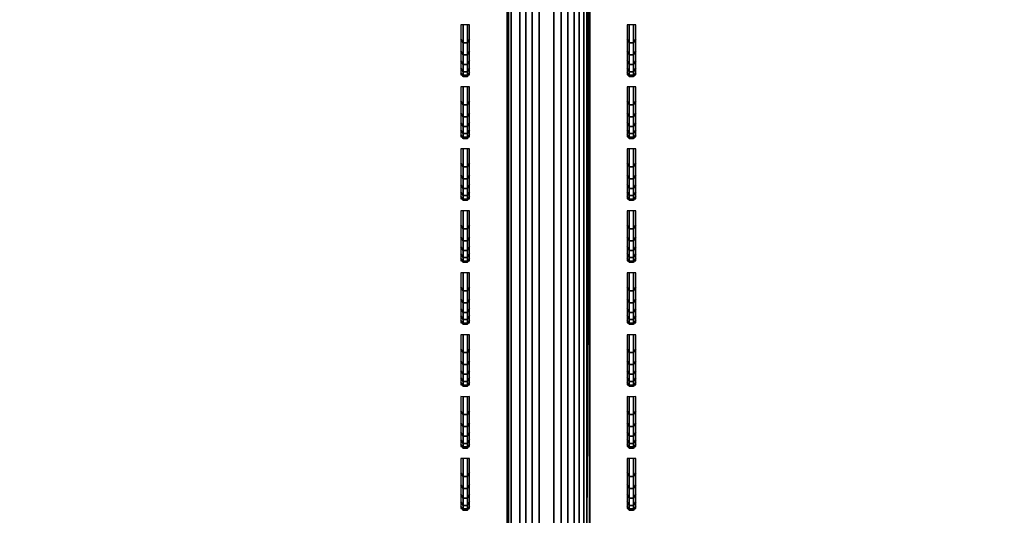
# Model space of a CAD drawing. Header units: inches. Extents: x 0 to 76, y -28.1 to 0.
# Tile 168 of 256: x 26 to 27.2, y -7.7 to -7.1. Entities that reach past the tile are written whole.
import ezdxf

# ---------------------------------------------------------------- set-up
doc = ezdxf.new("R2010")
doc.units = ezdxf.units.IN
doc.header["$LTSCALE"] = 0.03937
doc.header["$MEASUREMENT"] = 0
for name, color, linetype in [('A-FURN-3-ST', 151, 'Continuous'), ('A-FURN-3-ST-BK', 151, 'Continuous'), ('A-FURN-3-ST-SEAM', 250, 'Continuous'), ('A-FURN-3-STITCH', 15, 'Continuous')]:
    doc.layers.add(name, color=color, linetype=linetype)

msp = doc.modelspace()

# ---------------------------------------------------------------- meshes
at = {"layer": 'A-FURN-3-ST'}
mesh = msp.add_polyface(dxfattribs=at)
corners = [(3.75, -5.4592, 18), (72.25, -5.4592, 18), (3.75, -5.1746, 17.9626), (72.25, -5.1746, 17.9626), (3.75, -4.9094, 17.8528), (72.25, -4.9094, 17.8528), (3.75, -4.6816, 17.6781), (72.25, -4.6816, 17.6781), (3.75, -4.5068, 17.4505), (72.25, -4.5068, 17.4505), (3.75, -4.3968, 17.1854), (72.25, -4.3968, 17.1854), (3.75, -4.3592, 16.9008), (72.25, -4.3504, 5.5004), (3.75, -4.3504, 5.5004), (3.75, -4.3883, 5.3089), (72.25, -4.3883, 5.3089), (3.75, -4.4967, 5.1466), (72.25, -4.4967, 5.1466), (3.75, -4.659, 5.0381), (72.25, -4.659, 5.0381), (3.75, -4.8504, 5), (3.75, -27.51, 5), (3.625, -4.8504, 5.0335), (3.625, -27.51, 5.0335), (3.5335, -4.8504, 5.125), (3.5335, -4.5038, 5.3567), (3.625, -4.3839, 5.5004), (3.625, -4.4193, 5.3217), (3.625, -4.5204, 5.1703), (3.625, -4.6718, 5.069), (3.5335, -4.4842, 16.9008), (3.625, -4.3926, 16.9008), (3.625, -4.4292, 17.1767), (3.5335, -5.2069, 17.8418), (3.625, -5.4592, 17.9665), (3.625, -5.1833, 17.9302), (3.5335, -4.77, 17.5897), (3.625, -4.7053, 17.6544), (3.625, -4.5358, 17.4337), (3.5335, -4.615, 17.3879), (3.5335, -4.5175, 17.153), (3.625, -4.9261, 17.8238), (3.625, -26.91, 17.9665), (3.75, -26.91, 18)]
mesh.append_faces([[corners[k] for k in face] for face in [(0, 1, 2), (2, 3, 4), (4, 5, 6), (6, 7, 8), (8, 9, 10), (10, 11, 12), (12, 13, 14), (14, 13, 15), (15, 16, 17), (17, 18, 19), (19, 20, 21), (21, 22, 23), (23, 24, 25), (26, 27, 28), (28, 27, 14), (28, 14, 15), (28, 15, 29), (29, 15, 17), (29, 17, 30), (30, 17, 19), (30, 19, 23), (23, 19, 21), (23, 25, 30), (27, 31, 32), (27, 32, 14), (14, 32, 12), (31, 33, 32), (32, 33, 10), (32, 10, 12), (34, 35, 36), (37, 38, 39, 40), (40, 39, 33, 41), (35, 0, 36), (36, 0, 2), (36, 2, 42), (42, 2, 4), (42, 4, 38), (38, 4, 6), (38, 6, 39), (39, 6, 8), (39, 8, 33), (33, 8, 10), (35, 43, 0), (44, 1, 0)]])
mesh = msp.add_polyface(dxfattribs=at)
corners = [(72.375, -4.8504, 5.0335), (72.375, -27.51, 5.0335), (72.25, -4.8504, 5), (72.25, -4.3504, 5.5004), (72.375, -4.3839, 5.5004), (72.25, -4.3883, 5.3089), (72.375, -4.4193, 5.3217), (72.25, -4.4967, 5.1466), (72.375, -4.5204, 5.1703), (72.25, -4.659, 5.0381), (72.375, -4.6718, 5.069), (72.4665, -4.7068, 5.1536), (72.4665, -4.4754, 5.5003), (72.4665, -4.5038, 5.3567), (72.4665, -4.5851, 5.2349), (72.25, -4.3592, 16.9008), (72.375, -4.3926, 16.9008), (72.25, -5.4592, 18), (72.375, -5.4592, 17.9665), (72.25, -5.1746, 17.9626), (72.375, -5.1833, 17.9302), (72.25, -4.9094, 17.8528), (72.375, -4.9261, 17.8238), (72.25, -4.6816, 17.6781), (72.375, -4.7053, 17.6544), (72.25, -4.5068, 17.4505), (72.375, -4.5358, 17.4337), (72.25, -4.3968, 17.1854), (72.375, -4.4292, 17.1767), (72.4665, -4.5175, 17.153), (72.4665, -5.4592, 17.875), (72.25, -26.91, 18), (72.375, -26.91, 17.9665), (3.75, -5.1746, 17.9626), (3.75, -4.9094, 17.8528), (3.75, -4.6816, 17.6781), (3.75, -4.5068, 17.4505), (3.75, -4.3968, 17.1854), (3.75, -4.3592, 16.9008), (3.75, -4.3883, 5.3089), (3.75, -4.4967, 5.1466), (3.75, -4.659, 5.0381), (3.75, -4.8504, 5), (72.25, -27.51, 5)]
mesh.append_faces([[corners[k] for k in face] for face in [(0, 1, 2), (3, 4, 5), (5, 4, 6), (5, 6, 7), (7, 6, 8), (7, 8, 9), (9, 8, 10), (9, 10, 2), (2, 10, 0), (0, 10, 11), (12, 6, 4), (8, 6, 13, 14), (3, 15, 4), (4, 15, 16), (4, 16, 12), (17, 18, 19), (19, 18, 20), (19, 20, 21), (21, 20, 22), (21, 22, 23), (23, 22, 24), (23, 24, 25), (25, 24, 26), (25, 26, 27), (27, 26, 28), (27, 28, 15), (15, 28, 16), (16, 28, 29), (18, 30, 20), (17, 31, 18), (18, 32, 30), (33, 17, 19), (34, 19, 21), (35, 21, 23), (36, 23, 25), (37, 25, 27), (38, 27, 15), (15, 3, 38), (39, 3, 5), (40, 5, 7), (41, 7, 9), (42, 9, 2), (2, 43, 42)]])
mesh = msp.add_polyface(dxfattribs=at)
corners = [(3.75, -4.8504, 5), (72.25, -27.51, 5), (3.75, -27.51, 5), (3.625, -4.8504, 5.0335), (3.625, -27.51, 5.0335), (3.75, -28.01, 5.5), (3.625, -27.9765, 5.5), (3.75, -27.9719, 5.3087), (3.625, -27.941, 5.3215), (3.75, -27.8636, 5.1464), (3.625, -27.8399, 5.1701), (3.75, -27.7013, 5.0381), (3.625, -27.6885, 5.069), (3.5335, -27.6535, 5.1535), (3.5335, -27.885, 5.5), (3.75, -28.01, 16.9), (3.625, -27.9765, 16.9), (3.75, -26.91, 18), (3.625, -26.91, 17.9665), (3.75, -27.1947, 17.9625), (3.625, -27.186, 17.9302), (3.75, -27.46, 17.8526), (3.625, -27.4433, 17.8236), (3.75, -27.6878, 17.6778), (3.625, -27.6641, 17.6541), (3.75, -27.8626, 17.45), (3.625, -27.8336, 17.4333), (3.75, -27.9725, 17.1847), (3.625, -27.9402, 17.176), (3.5335, -27.8518, 17.1523), (3.5335, -26.91, 17.875), (3.5335, -27.5994, 17.5894), (3.5335, -27.7544, 17.3875), (3.625, -5.4592, 17.9665), (3.75, -5.4592, 18), (72.25, -28.01, 16.9), (72.25, -27.9725, 17.1847), (72.25, -27.8626, 17.45), (72.25, -27.6878, 17.6778), (72.25, -27.46, 17.8526), (72.25, -27.1947, 17.9625), (72.25, -27.7013, 5.0381), (72.25, -27.8636, 5.1464), (72.25, -27.9719, 5.3087)]
mesh.append_faces([[corners[k] for k in face] for face in [(0, 1, 2), (3, 2, 4), (5, 6, 7), (7, 6, 8), (7, 8, 9), (9, 8, 10), (9, 10, 11), (11, 10, 12), (11, 12, 2), (2, 12, 4), (4, 12, 13), (14, 8, 6), (5, 15, 6), (6, 15, 16), (6, 16, 14), (17, 18, 19), (19, 18, 20), (19, 20, 21), (21, 20, 22), (21, 22, 23), (23, 22, 24), (23, 24, 25), (25, 24, 26), (25, 26, 27), (27, 26, 28), (27, 28, 15), (15, 28, 16), (16, 28, 29), (18, 30, 20), (24, 31, 32, 26), (26, 32, 29, 28), (33, 30, 18), (34, 18, 17), (15, 35, 27), (27, 36, 25), (25, 37, 23), (23, 38, 21), (21, 39, 19), (19, 40, 17), (5, 35, 15), (2, 1, 11), (11, 41, 9), (9, 42, 7), (7, 43, 5)]])
mesh = msp.add_polyface(dxfattribs=at)
corners = [(72.375, -4.8504, 5.0335), (72.4665, -27.51, 5.125), (72.375, -27.51, 5.0335), (72.25, -4.8504, 5), (72.25, -27.51, 5), (72.4665, -27.8565, 5.3565), (72.375, -27.9765, 5.5), (72.375, -27.941, 5.3215), (72.25, -28.01, 5.5), (72.25, -27.9719, 5.3087), (72.375, -27.8399, 5.1701), (72.25, -27.8636, 5.1464), (72.375, -27.6885, 5.069), (72.25, -27.7013, 5.0381), (72.4665, -27.6535, 5.1535), (72.4665, -27.7752, 5.2348), (72.4665, -27.885, 16.9), (72.375, -27.9765, 16.9), (72.25, -28.01, 16.9), (72.375, -27.9402, 17.176), (72.25, -27.9725, 17.1847), (72.4665, -27.1624, 17.8418), (72.375, -26.91, 17.9665), (72.375, -27.186, 17.9302), (72.25, -26.91, 18), (72.25, -27.1947, 17.9625), (72.375, -27.4433, 17.8236), (72.25, -27.46, 17.8526), (72.375, -27.6641, 17.6541), (72.25, -27.6878, 17.6778), (72.375, -27.8336, 17.4333), (72.25, -27.8626, 17.45), (72.375, -5.4592, 17.9665), (3.75, -27.9725, 17.1847), (3.75, -27.8626, 17.45), (3.75, -27.6878, 17.6778), (3.75, -27.46, 17.8526), (3.75, -27.1947, 17.9625), (3.75, -26.91, 18), (3.75, -28.01, 5.5), (3.75, -27.7013, 5.0381), (3.75, -27.8636, 5.1464), (3.75, -27.9719, 5.3087), (72.25, -5.4592, 18)]
mesh.append_faces([[corners[k] for k in face] for face in [(0, 1, 2), (3, 2, 4), (5, 6, 7), (7, 6, 8), (7, 8, 9), (7, 9, 10), (10, 9, 11), (10, 11, 12), (12, 11, 13), (12, 13, 2), (2, 13, 4), (2, 1, 12), (12, 14, 15, 10), (6, 16, 17), (6, 17, 8), (8, 17, 18), (16, 19, 17), (17, 19, 20), (17, 20, 18), (21, 22, 23), (22, 24, 23), (23, 24, 25), (23, 25, 26), (26, 25, 27), (26, 27, 28), (28, 27, 29), (28, 29, 30), (30, 29, 31), (30, 31, 19), (19, 31, 20), (32, 24, 22), (33, 18, 20), (34, 20, 31), (35, 31, 29), (36, 29, 27), (37, 27, 25), (38, 25, 24), (8, 18, 39), (40, 4, 13), (41, 13, 11), (42, 11, 9), (39, 9, 8), (24, 43, 38)]])
at = {"layer": 'A-FURN-3-ST-BK'}
mesh = msp.add_polyface(dxfattribs=at)
corners = [(3.75, -5.4128, 31.5464), (72.25, -5.4128, 31.5464), (3.75, -5.2796, 31.8907), (72.25, -5.2796, 31.8907), (3.75, -5.0854, 32.2047), (72.25, -5.0854, 32.2047), (3.75, -4.8367, 32.4776), (72.25, -4.8367, 32.4776), (3.75, -4.5421, 32.7002), (72.25, -4.5421, 32.7002), (3.75, -4.2116, 32.8648), (72.25, -4.2116, 32.8648), (3.75, -3.8565, 32.9659), (72.25, -3.8565, 32.9659), (3.75, -3.4889, 33), (72.25, -0.5, 33), (3.75, -0.5, 33), (3.75, -0.3087, 32.9619), (72.25, -0.3087, 32.9619), (3.75, -0.1464, 32.8536), (72.25, -0.1464, 32.8536), (3.75, -0.0381, 32.6913), (72.25, -0.0381, 32.6913), (3.75, 0, 32.5), (72.25, 0, 5.25), (3.75, 0, 5.25), (3.75, -0.0335, 5.125), (72.25, -0.0335, 5.125), (3.75, -0.125, 5.0335), (72.25, -0.125, 5.0335), (3.75, -0.25, 5), (72.25, -4.1002, 5), (3.75, -4.1002, 5), (3.625, -0.0335, 32.5), (3.625, -0.3215, 32.931), (3.625, -0.1701, 32.8299), (3.625, -0.069, 32.6785), (3.625, -3.4889, 32.9665), (3.625, -5.2496, 31.8758), (3.625, -5.0586, 32.1845), (3.625, -4.8141, 32.4529), (3.625, -4.5245, 32.6717), (3.625, -4.1995, 32.8336), (3.625, -3.8504, 32.933), (3.625, -9.047, 18.6274), (3.75, -9.0792, 18.6366), (3.75, -9.0961, 18.4537), (3.625, -9.0627, 18.4568), (3.75, -9.0457, 18.277), (3.625, -9.0158, 18.2919), (3.75, -8.935, 18.1304), (3.625, -8.9124, 18.1552), (3.75, -8.7788, 18.0337), (3.625, -8.7667, 18.065), (3.75, -8.5982, 18), (3.6628, -0.0325, 5.1628), (3.744, -0.0451, 5.1069), (3.6878, -0.1355, 5.0367), (3.6878, -4.2147, 5.0367), (3.75, -4.2251, 5.0335), (3.7439, -4.3051, 5.1068), (3.75, -4.3166, 5.1249), (3.6629, -4.3176, 5.1627), (3.75, -4.3502, 5.2498), (3.75, -4.3592, 16.9008), (72.25, -4.3592, 16.9008), (3.75, -4.3968, 17.1854), (72.25, -4.3968, 17.1854), (3.75, -4.5068, 17.4505), (72.25, -4.5068, 17.4505), (3.75, -4.6816, 17.6781), (72.25, -4.6816, 17.6781), (3.75, -4.9094, 17.8528), (72.25, -4.9094, 17.8528), (3.75, -5.1746, 17.9626), (72.25, -5.1746, 17.9626), (3.75, -5.4592, 18), (72.25, -4.2251, 5.0335), (72.25, -4.3166, 5.1249), (72.25, -8.5982, 18), (72.25, -8.7788, 18.0337), (72.25, -8.935, 18.1304), (72.25, -9.0457, 18.277), (72.25, -9.0961, 18.4537)]
mesh.append_faces([[corners[k] for k in face] for face in [(0, 1, 2), (2, 3, 4), (4, 5, 6), (6, 7, 8), (8, 9, 10), (10, 11, 12), (12, 13, 14), (14, 15, 16), (16, 15, 17), (17, 18, 19), (19, 20, 21), (21, 22, 23), (23, 24, 25), (25, 24, 26), (26, 27, 28), (28, 29, 30), (30, 31, 32), (25, 33, 23), (34, 16, 17), (35, 17, 19), (36, 19, 21), (33, 21, 23), (16, 37, 14), (37, 12, 14), (38, 0, 2), (39, 2, 4), (40, 4, 6), (41, 6, 8), (42, 8, 10), (43, 10, 12), (0, 44, 45), (45, 44, 46), (46, 47, 48), (48, 49, 50), (50, 51, 52), (52, 53, 54), (55, 25, 26), (55, 26, 56), (56, 26, 28), (56, 28, 57), (57, 28, 30), (58, 32, 59), (58, 59, 60), (60, 59, 61), (60, 61, 62), (62, 61, 63), (64, 65, 66), (66, 67, 68), (68, 69, 70), (70, 71, 72), (72, 73, 74), (74, 75, 76), (63, 65, 64), (32, 31, 59), (59, 77, 61), (61, 78, 63), (45, 1, 0), (54, 79, 52), (52, 80, 50), (50, 81, 48), (48, 82, 46), (46, 83, 45), (76, 79, 54)]])
mesh = msp.add_polyface(dxfattribs=at)
corners = [(72.25, 0, 32.5), (72.375, -0.0335, 5.25), (72.25, 0, 5.25), (72.25, -0.5, 33), (72.375, -0.5, 32.9665), (72.25, -0.3087, 32.9619), (72.375, -0.3215, 32.931), (72.25, -0.1464, 32.8536), (72.375, -0.1701, 32.8299), (72.25, -0.0381, 32.6913), (72.375, -0.069, 32.6785), (72.25, -3.4889, 33), (72.25, -5.4128, 31.5464), (72.375, -5.3806, 31.5372), (72.25, -5.2796, 31.8907), (72.375, -5.2496, 31.8758), (72.25, -5.0854, 32.2047), (72.375, -5.0586, 32.1845), (72.25, -4.8367, 32.4776), (72.375, -4.8141, 32.4529), (72.25, -4.5421, 32.7002), (72.375, -4.5245, 32.6717), (72.25, -4.2116, 32.8648), (72.375, -4.1995, 32.8336), (72.25, -3.8565, 32.9659), (72.375, -3.8504, 32.933), (72.25, -9.0792, 18.6366), (72.25, -4.3502, 5.2498), (72.375, -4.3257, 16.9009), (72.25, -4.3592, 16.9008), (72.375, -4.3542, 17.153), (72.25, -4.3968, 17.1854), (72.375, -4.4382, 17.3924), (72.25, -4.5068, 17.4505), (72.375, -4.5733, 17.6071), (72.25, -4.6816, 17.6781), (72.3122, -0.1355, 5.0367), (72.25, -0.25, 5), (72.25, -0.125, 5.0335), (72.256, -0.0451, 5.1069), (72.25, -0.0335, 5.125), (72.3372, -0.0325, 5.1628), (72.3371, -4.3176, 5.1627), (72.25, -4.3166, 5.1249), (72.2561, -4.3051, 5.1068), (72.25, -4.2251, 5.0335), (72.3122, -4.2147, 5.0367), (72.25, -4.1002, 5), (3.75, -5.2796, 31.8907), (3.75, -5.0854, 32.2047), (3.75, -4.8367, 32.4776), (3.75, -4.5421, 32.7002), (3.75, -4.2116, 32.8648), (3.75, -3.8565, 32.9659), (3.75, -3.4889, 33), (3.75, -0.3087, 32.9619), (3.75, -0.1464, 32.8536), (3.75, -0.0381, 32.6913), (3.75, 0, 32.5), (3.75, -0.0335, 5.125), (3.75, -0.125, 5.0335), (3.75, -0.25, 5), (3.75, -4.3968, 17.1854), (3.75, -4.5068, 17.4505), (3.75, -4.6816, 17.6781), (3.75, -4.9094, 17.8528), (72.25, -4.9094, 17.8528), (3.75, -5.1746, 17.9626), (72.25, -5.1746, 17.9626), (3.75, -5.4592, 18), (72.25, -5.4592, 18), (3.75, -4.3502, 5.2498), (3.75, -4.2251, 5.0335), (3.75, -4.3166, 5.1249), (3.75, -9.0792, 18.6366), (3.75, -8.7788, 18.0337), (72.25, -8.5982, 18), (72.25, -8.7788, 18.0337), (3.75, -8.935, 18.1304), (72.25, -8.935, 18.1304), (3.75, -9.0457, 18.277), (72.25, -9.0457, 18.277), (3.75, -9.0961, 18.4537), (72.25, -9.0961, 18.4537)]
mesh.append_faces([[corners[k] for k in face] for face in [(0, 1, 2), (3, 4, 5), (5, 6, 7), (7, 8, 9), (9, 10, 0), (3, 11, 4), (12, 13, 14), (14, 15, 16), (16, 17, 18), (18, 19, 20), (20, 21, 22), (22, 23, 24), (24, 25, 11), (12, 26, 13), (27, 28, 29), (29, 30, 31), (31, 32, 33), (33, 34, 35), (36, 37, 38), (36, 38, 39), (39, 38, 40), (39, 40, 41), (41, 40, 2), (42, 27, 43), (42, 43, 44), (44, 43, 45), (44, 45, 46), (46, 45, 47), (48, 12, 14), (49, 14, 16), (50, 16, 18), (51, 18, 20), (52, 20, 22), (53, 22, 24), (54, 24, 11), (11, 3, 54), (55, 3, 5), (56, 5, 7), (57, 7, 9), (58, 9, 0), (0, 2, 58), (59, 2, 40), (60, 40, 38), (61, 38, 37), (37, 47, 61), (62, 29, 31), (63, 31, 33), (64, 33, 35), (65, 35, 66), (67, 66, 68), (69, 68, 70), (27, 29, 71), (72, 47, 45), (73, 45, 43), (71, 43, 27), (26, 12, 74), (75, 76, 77), (78, 77, 79), (80, 79, 81), (82, 81, 83), (74, 83, 26), (70, 76, 69)]])
at = {"layer": 'A-FURN-3-ST-SEAM'}
mesh = msp.add_polyface(dxfattribs=at)
corners = [(26.6405, -5.3485, 31.8555), (26.6054, -5.3474, 31.855), (26.6054, -5.4569, 31.5589), (26.6405, -5.4582, 31.5593), (26.6054, -7.9012, 22.9524), (26.6405, -7.9024, 22.9527), (26.5753, -7.8614, 22.9411), (26.5801, -7.8779, 22.9458), (26.5801, -5.4337, 31.5523), (26.5753, -5.4172, 31.5476), (26.5801, -5.3254, 31.8449), (26.5753, -5.3098, 31.8377), (26.5769, -5.2937, 31.8303), (26.5769, -5.4001, 31.5428), (26.5769, -7.8444, 22.9363), (26.6317, -7.8094, 22.9263), (26.614, -7.8104, 22.9266), (26.614, -5.3662, 31.5331), (26.6317, -5.3652, 31.5329), (26.614, -5.2616, 31.8155), (26.6317, -5.2607, 31.8151), (26.6622, -5.2762, 31.8222), (26.6715, -5.2899, 31.8285), (26.6715, -5.3961, 31.5416), (26.6622, -5.3816, 31.5375), (26.6715, -7.8404, 22.9351), (26.6622, -7.8258, 22.931), (26.675, -7.8571, 22.9399), (26.675, -5.4128, 31.5464), (26.675, -5.3058, 31.8357), (26.6484, -7.815, 22.9279), (26.6484, -5.3707, 31.5344), (26.6484, -5.266, 31.8175), (26.6679, -7.8816, 22.9468), (26.6679, -5.4374, 31.5534), (26.6679, -5.3289, 31.8465), (26.5978, -5.2683, 31.8186), (26.5978, -5.3732, 31.5351), (26.5978, -7.8175, 22.9286), (26.5905, -5.3386, 31.8509), (26.5905, -5.4476, 31.5563), (26.5905, -7.8919, 22.9497), (26.6562, -5.3411, 31.8521), (26.6562, -5.4503, 31.557), (26.6562, -7.8946, 22.9505)]
mesh.append_faces([[corners[k] for k in face] for face in [(0, 1, 2, 3), (3, 2, 4, 5), (6, 7, 8, 9), (9, 8, 10, 11), (11, 12, 13, 9), (9, 13, 14, 6), (15, 16, 17, 18), (18, 17, 19, 20), (21, 22, 23, 24), (24, 23, 25, 26), (27, 25, 28), (28, 25, 23), (28, 23, 29), (29, 23, 22), (26, 30, 31, 24), (24, 31, 32, 21), (33, 27, 34), (34, 27, 28), (34, 28, 35), (35, 28, 29), (20, 32, 31, 18), (18, 31, 30, 15), (36, 19, 17, 37), (37, 17, 16, 38), (12, 36, 37, 13), (13, 37, 38, 14), (39, 10, 8, 40), (40, 8, 7, 41), (1, 39, 40, 2), (2, 40, 41, 4), (42, 0, 3, 43), (43, 3, 5, 44), (35, 42, 43, 34), (34, 43, 44, 33)]])
at = {"layer": 'A-FURN-3-STITCH'}
mesh = msp.add_polymesh((7, 4), dxfattribs=at)
for k, corner in enumerate([(26.5194, -7.1952, 25.2625), (26.5221, -7.1951, 25.2625), (26.5273, -7.1951, 25.2625), (26.5299, -7.1952, 25.2625), (26.5194, -7.1926, 25.3015), (26.5221, -7.1969, 25.3027), (26.5273, -7.1969, 25.3027), (26.5299, -7.1926, 25.3015), (26.5194, -7.1869, 25.3402), (26.5221, -7.1913, 25.3414), (26.5273, -7.1913, 25.3414), (26.5299, -7.1869, 25.3402), (26.5194, -7.1783, 25.3783), (26.5221, -7.1826, 25.3795), (26.5273, -7.1826, 25.3795), (26.5299, -7.1783, 25.3783), (26.5194, -7.1666, 25.4157), (26.5221, -7.171, 25.4168), (26.5273, -7.171, 25.4168), (26.5299, -7.1666, 25.4157), (26.5194, -7.1521, 25.452), (26.5221, -7.1565, 25.4531), (26.5273, -7.1565, 25.4531), (26.5299, -7.1521, 25.452), (26.5194, -7.1348, 25.487), (26.5221, -7.1348, 25.487), (26.5273, -7.1348, 25.487), (26.5299, -7.1348, 25.487)]):
    mesh.set_mesh_vertex(divmod(k, 4), corner)
mesh = msp.add_polymesh((7, 4), dxfattribs=at)
for k, corner in enumerate([(26.7201, -7.1952, 25.2625), (26.7227, -7.1951, 25.2625), (26.7279, -7.1951, 25.2625), (26.7306, -7.1952, 25.2625), (26.7201, -7.1926, 25.3015), (26.7227, -7.1969, 25.3027), (26.7279, -7.1969, 25.3027), (26.7306, -7.1926, 25.3015), (26.7201, -7.1869, 25.3402), (26.7227, -7.1913, 25.3414), (26.7279, -7.1913, 25.3414), (26.7306, -7.1869, 25.3402), (26.7201, -7.1783, 25.3783), (26.7227, -7.1826, 25.3795), (26.7279, -7.1826, 25.3795), (26.7306, -7.1783, 25.3783), (26.7201, -7.1666, 25.4157), (26.7227, -7.171, 25.4168), (26.7279, -7.171, 25.4168), (26.7306, -7.1666, 25.4157), (26.7201, -7.1521, 25.452), (26.7227, -7.1565, 25.4531), (26.7279, -7.1565, 25.4531), (26.7306, -7.1521, 25.452), (26.7201, -7.1348, 25.487), (26.7227, -7.1348, 25.487), (26.7279, -7.1348, 25.487), (26.7306, -7.1348, 25.487)]):
    mesh.set_mesh_vertex(divmod(k, 4), corner)
mesh = msp.add_polymesh((7, 4), dxfattribs=at)
for k, corner in enumerate([(26.5194, -7.27, 24.999), (26.5221, -7.27, 24.999), (26.5273, -7.27, 24.999), (26.5299, -7.27, 24.999), (26.5194, -7.2674, 25.038), (26.5221, -7.2718, 25.0392), (26.5273, -7.2718, 25.0392), (26.5299, -7.2674, 25.038), (26.5194, -7.2618, 25.0767), (26.5221, -7.2661, 25.0779), (26.5273, -7.2661, 25.0779), (26.5299, -7.2618, 25.0767), (26.5194, -7.2531, 25.1149), (26.5221, -7.2574, 25.116), (26.5273, -7.2574, 25.116), (26.5299, -7.2531, 25.1149), (26.5194, -7.2415, 25.1522), (26.5221, -7.2458, 25.1534), (26.5273, -7.2458, 25.1534), (26.5299, -7.2415, 25.1522), (26.5194, -7.2269, 25.1885), (26.5221, -7.2313, 25.1897), (26.5273, -7.2313, 25.1897), (26.5299, -7.2269, 25.1885), (26.5194, -7.2096, 25.2236), (26.5221, -7.2097, 25.2236), (26.5273, -7.2097, 25.2236), (26.5299, -7.2096, 25.2236)]):
    mesh.set_mesh_vertex(divmod(k, 4), corner)
mesh = msp.add_polymesh((7, 4), dxfattribs=at)
for k, corner in enumerate([(26.7201, -7.27, 24.999), (26.7227, -7.27, 24.999), (26.7279, -7.27, 24.999), (26.7306, -7.27, 24.999), (26.7201, -7.2674, 25.038), (26.7227, -7.2718, 25.0392), (26.7279, -7.2718, 25.0392), (26.7306, -7.2674, 25.038), (26.7201, -7.2618, 25.0767), (26.7227, -7.2661, 25.0779), (26.7279, -7.2661, 25.0779), (26.7306, -7.2618, 25.0767), (26.7201, -7.2531, 25.1149), (26.7227, -7.2574, 25.116), (26.7279, -7.2574, 25.116), (26.7306, -7.2531, 25.1149), (26.7201, -7.2415, 25.1522), (26.7227, -7.2458, 25.1534), (26.7279, -7.2458, 25.1534), (26.7306, -7.2415, 25.1522), (26.7201, -7.2269, 25.1885), (26.7227, -7.2313, 25.1897), (26.7279, -7.2313, 25.1897), (26.7306, -7.2269, 25.1885), (26.7201, -7.2096, 25.2236), (26.7227, -7.2097, 25.2236), (26.7279, -7.2097, 25.2236), (26.7306, -7.2096, 25.2236)]):
    mesh.set_mesh_vertex(divmod(k, 4), corner)
mesh = msp.add_polymesh((7, 4), dxfattribs=at)
for k, corner in enumerate([(26.5194, -7.3448, 24.7356), (26.5221, -7.3448, 24.7356), (26.5273, -7.3448, 24.7356), (26.5299, -7.3448, 24.7356), (26.5194, -7.3422, 24.7746), (26.5221, -7.3466, 24.7757), (26.5273, -7.3466, 24.7757), (26.5299, -7.3422, 24.7746), (26.5194, -7.3366, 24.8133), (26.5221, -7.3409, 24.8144), (26.5273, -7.3409, 24.8144), (26.5299, -7.3366, 24.8133), (26.5194, -7.3279, 24.8514), (26.5221, -7.3323, 24.8526), (26.5273, -7.3323, 24.8526), (26.5299, -7.3279, 24.8514), (26.5194, -7.3163, 24.8887), (26.5221, -7.3206, 24.8899), (26.5273, -7.3206, 24.8899), (26.5299, -7.3163, 24.8887), (26.5194, -7.3018, 24.925), (26.5221, -7.3061, 24.9262), (26.5273, -7.3061, 24.9262), (26.5299, -7.3018, 24.925), (26.5194, -7.2844, 24.9601), (26.5221, -7.2845, 24.9601), (26.5273, -7.2845, 24.9601), (26.5299, -7.2844, 24.9601)]):
    mesh.set_mesh_vertex(divmod(k, 4), corner)
mesh = msp.add_polymesh((7, 4), dxfattribs=at)
for k, corner in enumerate([(26.7201, -7.3448, 24.7356), (26.7227, -7.3448, 24.7356), (26.7279, -7.3448, 24.7356), (26.7306, -7.3448, 24.7356), (26.7201, -7.3422, 24.7746), (26.7227, -7.3466, 24.7757), (26.7279, -7.3466, 24.7757), (26.7306, -7.3422, 24.7746), (26.7201, -7.3366, 24.8133), (26.7227, -7.3409, 24.8144), (26.7279, -7.3409, 24.8144), (26.7306, -7.3366, 24.8133), (26.7201, -7.3279, 24.8514), (26.7227, -7.3323, 24.8526), (26.7279, -7.3323, 24.8526), (26.7306, -7.3279, 24.8514), (26.7201, -7.3163, 24.8887), (26.7227, -7.3206, 24.8899), (26.7279, -7.3206, 24.8899), (26.7306, -7.3163, 24.8887), (26.7201, -7.3018, 24.925), (26.7227, -7.3061, 24.9262), (26.7279, -7.3061, 24.9262), (26.7306, -7.3018, 24.925), (26.7201, -7.2844, 24.9601), (26.7227, -7.2845, 24.9601), (26.7279, -7.2845, 24.9601), (26.7306, -7.2844, 24.9601)]):
    mesh.set_mesh_vertex(divmod(k, 4), corner)
mesh = msp.add_polymesh((7, 4), dxfattribs=at)
for k, corner in enumerate([(26.5194, -7.4196, 24.4721), (26.5221, -7.4196, 24.4721), (26.5273, -7.4196, 24.4721), (26.5299, -7.4196, 24.4721), (26.5194, -7.417, 24.5111), (26.5221, -7.4214, 24.5123), (26.5273, -7.4214, 24.5123), (26.5299, -7.417, 24.5111), (26.5194, -7.4114, 24.5498), (26.5221, -7.4158, 24.551), (26.5273, -7.4158, 24.551), (26.5299, -7.4114, 24.5498), (26.5194, -7.4027, 24.5879), (26.5221, -7.4071, 24.5891), (26.5273, -7.4071, 24.5891), (26.5299, -7.4027, 24.5879), (26.5194, -7.3911, 24.6253), (26.5221, -7.3955, 24.6264), (26.5273, -7.3955, 24.6264), (26.5299, -7.3911, 24.6253), (26.5194, -7.3766, 24.6616), (26.5221, -7.3809, 24.6627), (26.5273, -7.3809, 24.6627), (26.5299, -7.3766, 24.6616), (26.5194, -7.3593, 24.6966), (26.5221, -7.3593, 24.6966), (26.5273, -7.3593, 24.6966), (26.5299, -7.3593, 24.6966)]):
    mesh.set_mesh_vertex(divmod(k, 4), corner)
mesh = msp.add_polymesh((7, 4), dxfattribs=at)
for k, corner in enumerate([(26.7201, -7.4196, 24.4721), (26.7227, -7.4196, 24.4721), (26.7279, -7.4196, 24.4721), (26.7306, -7.4196, 24.4721), (26.7201, -7.417, 24.5111), (26.7227, -7.4214, 24.5123), (26.7279, -7.4214, 24.5123), (26.7306, -7.417, 24.5111), (26.7201, -7.4114, 24.5498), (26.7227, -7.4158, 24.551), (26.7279, -7.4158, 24.551), (26.7306, -7.4114, 24.5498), (26.7201, -7.4027, 24.5879), (26.7227, -7.4071, 24.5891), (26.7279, -7.4071, 24.5891), (26.7306, -7.4027, 24.5879), (26.7201, -7.3911, 24.6253), (26.7227, -7.3955, 24.6264), (26.7279, -7.3955, 24.6264), (26.7306, -7.3911, 24.6253), (26.7201, -7.3766, 24.6616), (26.7227, -7.3809, 24.6627), (26.7279, -7.3809, 24.6627), (26.7306, -7.3766, 24.6616), (26.7201, -7.3593, 24.6966), (26.7227, -7.3593, 24.6966), (26.7279, -7.3593, 24.6966), (26.7306, -7.3593, 24.6966)]):
    mesh.set_mesh_vertex(divmod(k, 4), corner)
mesh = msp.add_polymesh((7, 4), dxfattribs=at)
for k, corner in enumerate([(26.5194, -7.4945, 24.2086), (26.5221, -7.4944, 24.2086), (26.5273, -7.4944, 24.2086), (26.5299, -7.4945, 24.2086), (26.5194, -7.4919, 24.2476), (26.5221, -7.4962, 24.2488), (26.5273, -7.4962, 24.2488), (26.5299, -7.4919, 24.2476), (26.5194, -7.4862, 24.2863), (26.5221, -7.4906, 24.2875), (26.5273, -7.4906, 24.2875), (26.5299, -7.4862, 24.2863), (26.5194, -7.4776, 24.3245), (26.5221, -7.4819, 24.3256), (26.5273, -7.4819, 24.3256), (26.5299, -7.4776, 24.3245), (26.5194, -7.4659, 24.3618), (26.5221, -7.4703, 24.363), (26.5273, -7.4703, 24.363), (26.5299, -7.4659, 24.3618), (26.5194, -7.4514, 24.3981), (26.5221, -7.4558, 24.3993), (26.5273, -7.4558, 24.3993), (26.5299, -7.4514, 24.3981), (26.5194, -7.4341, 24.4332), (26.5221, -7.4341, 24.4332), (26.5273, -7.4341, 24.4332), (26.5299, -7.4341, 24.4332)]):
    mesh.set_mesh_vertex(divmod(k, 4), corner)
mesh = msp.add_polymesh((7, 4), dxfattribs=at)
for k, corner in enumerate([(26.7201, -7.4945, 24.2086), (26.7227, -7.4944, 24.2086), (26.7279, -7.4944, 24.2086), (26.7306, -7.4945, 24.2086), (26.7201, -7.4919, 24.2476), (26.7227, -7.4962, 24.2488), (26.7279, -7.4962, 24.2488), (26.7306, -7.4919, 24.2476), (26.7201, -7.4862, 24.2863), (26.7227, -7.4906, 24.2875), (26.7279, -7.4906, 24.2875), (26.7306, -7.4862, 24.2863), (26.7201, -7.4776, 24.3245), (26.7227, -7.4819, 24.3256), (26.7279, -7.4819, 24.3256), (26.7306, -7.4776, 24.3245), (26.7201, -7.4659, 24.3618), (26.7227, -7.4703, 24.363), (26.7279, -7.4703, 24.363), (26.7306, -7.4659, 24.3618), (26.7201, -7.4514, 24.3981), (26.7227, -7.4558, 24.3993), (26.7279, -7.4558, 24.3993), (26.7306, -7.4514, 24.3981), (26.7201, -7.4341, 24.4332), (26.7227, -7.4341, 24.4332), (26.7279, -7.4341, 24.4332), (26.7306, -7.4341, 24.4332)]):
    mesh.set_mesh_vertex(divmod(k, 4), corner)
mesh = msp.add_polymesh((7, 4), dxfattribs=at)
for k, corner in enumerate([(26.5194, -7.5693, 23.9452), (26.5221, -7.5693, 23.9452), (26.5273, -7.5693, 23.9452), (26.5299, -7.5693, 23.9452), (26.5194, -7.5667, 23.9842), (26.5221, -7.5711, 23.9854), (26.5273, -7.5711, 23.9854), (26.5299, -7.5667, 23.9842), (26.5194, -7.561, 24.0229), (26.5221, -7.5654, 24.024), (26.5273, -7.5654, 24.024), (26.5299, -7.561, 24.0229), (26.5194, -7.5524, 24.061), (26.5221, -7.5567, 24.0622), (26.5273, -7.5567, 24.0622), (26.5299, -7.5524, 24.061), (26.5194, -7.5408, 24.0983), (26.5221, -7.5451, 24.0995), (26.5273, -7.5451, 24.0995), (26.5299, -7.5408, 24.0983), (26.5194, -7.5262, 24.1346), (26.5221, -7.5306, 24.1358), (26.5273, -7.5306, 24.1358), (26.5299, -7.5262, 24.1346), (26.5194, -7.5089, 24.1697), (26.5221, -7.509, 24.1697), (26.5273, -7.509, 24.1697), (26.5299, -7.5089, 24.1697)]):
    mesh.set_mesh_vertex(divmod(k, 4), corner)
mesh = msp.add_polymesh((7, 4), dxfattribs=at)
for k, corner in enumerate([(26.7201, -7.5693, 23.9452), (26.7227, -7.5693, 23.9452), (26.7279, -7.5693, 23.9452), (26.7306, -7.5693, 23.9452), (26.7201, -7.5667, 23.9842), (26.7227, -7.5711, 23.9854), (26.7279, -7.5711, 23.9854), (26.7306, -7.5667, 23.9842), (26.7201, -7.561, 24.0229), (26.7227, -7.5654, 24.024), (26.7279, -7.5654, 24.024), (26.7306, -7.561, 24.0229), (26.7201, -7.5524, 24.061), (26.7227, -7.5567, 24.0622), (26.7279, -7.5567, 24.0622), (26.7306, -7.5524, 24.061), (26.7201, -7.5408, 24.0983), (26.7227, -7.5451, 24.0995), (26.7279, -7.5451, 24.0995), (26.7306, -7.5408, 24.0983), (26.7201, -7.5262, 24.1346), (26.7227, -7.5306, 24.1358), (26.7279, -7.5306, 24.1358), (26.7306, -7.5262, 24.1346), (26.7201, -7.5089, 24.1697), (26.7227, -7.509, 24.1697), (26.7279, -7.509, 24.1697), (26.7306, -7.5089, 24.1697)]):
    mesh.set_mesh_vertex(divmod(k, 4), corner)
mesh = msp.add_polymesh((7, 4), dxfattribs=at)
for k, corner in enumerate([(26.5194, -7.6441, 23.6817), (26.5221, -7.6441, 23.6817), (26.5273, -7.6441, 23.6817), (26.5299, -7.6441, 23.6817), (26.5194, -7.6415, 23.7207), (26.5221, -7.6459, 23.7219), (26.5273, -7.6459, 23.7219), (26.5299, -7.6415, 23.7207), (26.5194, -7.6359, 23.7594), (26.5221, -7.6402, 23.7606), (26.5273, -7.6402, 23.7606), (26.5299, -7.6359, 23.7594), (26.5194, -7.6272, 23.7975), (26.5221, -7.6316, 23.7987), (26.5273, -7.6316, 23.7987), (26.5299, -7.6272, 23.7975), (26.5194, -7.6156, 23.8349), (26.5221, -7.6199, 23.836), (26.5273, -7.6199, 23.836), (26.5299, -7.6156, 23.8349), (26.5194, -7.6011, 23.8712), (26.5221, -7.6054, 23.8723), (26.5273, -7.6054, 23.8723), (26.5299, -7.6011, 23.8712), (26.5194, -7.5837, 23.9062), (26.5221, -7.5838, 23.9062), (26.5273, -7.5838, 23.9062), (26.5299, -7.5837, 23.9062)]):
    mesh.set_mesh_vertex(divmod(k, 4), corner)
mesh = msp.add_polymesh((7, 4), dxfattribs=at)
for k, corner in enumerate([(26.7201, -7.6441, 23.6817), (26.7227, -7.6441, 23.6817), (26.7279, -7.6441, 23.6817), (26.7306, -7.6441, 23.6817), (26.7201, -7.6415, 23.7207), (26.7227, -7.6459, 23.7219), (26.7279, -7.6459, 23.7219), (26.7306, -7.6415, 23.7207), (26.7201, -7.6359, 23.7594), (26.7227, -7.6402, 23.7606), (26.7279, -7.6402, 23.7606), (26.7306, -7.6359, 23.7594), (26.7201, -7.6272, 23.7975), (26.7227, -7.6316, 23.7987), (26.7279, -7.6316, 23.7987), (26.7306, -7.6272, 23.7975), (26.7201, -7.6156, 23.8349), (26.7227, -7.6199, 23.836), (26.7279, -7.6199, 23.836), (26.7306, -7.6156, 23.8349), (26.7201, -7.6011, 23.8712), (26.7227, -7.6054, 23.8723), (26.7279, -7.6054, 23.8723), (26.7306, -7.6011, 23.8712), (26.7201, -7.5837, 23.9062), (26.7227, -7.5838, 23.9062), (26.7279, -7.5838, 23.9062), (26.7306, -7.5837, 23.9062)]):
    mesh.set_mesh_vertex(divmod(k, 4), corner)
mesh = msp.add_polymesh((7, 4), dxfattribs=at)
for k, corner in enumerate([(26.5194, -7.7189, 23.4182), (26.5221, -7.7189, 23.4182), (26.5273, -7.7189, 23.4182), (26.5299, -7.7189, 23.4182), (26.5194, -7.7163, 23.4572), (26.5221, -7.7207, 23.4584), (26.5273, -7.7207, 23.4584), (26.5299, -7.7163, 23.4572), (26.5194, -7.7107, 23.4959), (26.5221, -7.7151, 23.4971), (26.5273, -7.7151, 23.4971), (26.5299, -7.7107, 23.4959), (26.5194, -7.702, 23.5341), (26.5221, -7.7064, 23.5352), (26.5273, -7.7064, 23.5352), (26.5299, -7.702, 23.5341), (26.5194, -7.6904, 23.5714), (26.5221, -7.6948, 23.5726), (26.5273, -7.6948, 23.5726), (26.5299, -7.6904, 23.5714), (26.5194, -7.6759, 23.6077), (26.5221, -7.6802, 23.6089), (26.5273, -7.6802, 23.6089), (26.5299, -7.6759, 23.6077), (26.5194, -7.6586, 23.6428), (26.5221, -7.6586, 23.6428), (26.5273, -7.6586, 23.6428), (26.5299, -7.6586, 23.6428)]):
    mesh.set_mesh_vertex(divmod(k, 4), corner)
mesh = msp.add_polymesh((7, 4), dxfattribs=at)
for k, corner in enumerate([(26.7201, -7.7189, 23.4182), (26.7227, -7.7189, 23.4182), (26.7279, -7.7189, 23.4182), (26.7306, -7.7189, 23.4182), (26.7201, -7.7163, 23.4572), (26.7227, -7.7207, 23.4584), (26.7279, -7.7207, 23.4584), (26.7306, -7.7163, 23.4572), (26.7201, -7.7107, 23.4959), (26.7227, -7.7151, 23.4971), (26.7279, -7.7151, 23.4971), (26.7306, -7.7107, 23.4959), (26.7201, -7.702, 23.5341), (26.7227, -7.7064, 23.5352), (26.7279, -7.7064, 23.5352), (26.7306, -7.702, 23.5341), (26.7201, -7.6904, 23.5714), (26.7227, -7.6948, 23.5726), (26.7279, -7.6948, 23.5726), (26.7306, -7.6904, 23.5714), (26.7201, -7.6759, 23.6077), (26.7227, -7.6802, 23.6089), (26.7279, -7.6802, 23.6089), (26.7306, -7.6759, 23.6077), (26.7201, -7.6586, 23.6428), (26.7227, -7.6586, 23.6428), (26.7279, -7.6586, 23.6428), (26.7306, -7.6586, 23.6428)]):
    mesh.set_mesh_vertex(divmod(k, 4), corner)

doc.saveas('drawing.dxf')
